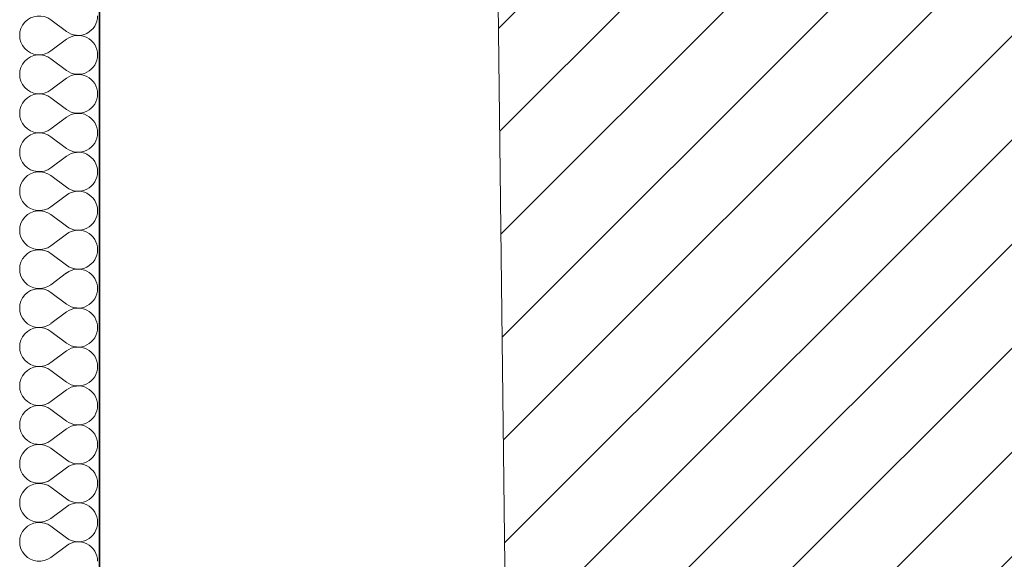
# Model space of a CAD drawing. Header units: millimetres. Extents: x 82175 to 237000, y 24756 to 471700.
# Tile 87 of 256: x 122665 to 125071, y 236468 to 237787. Entities that reach past the tile are written whole.
import ezdxf

# ---------------------------------------------------------------- set-up
doc = ezdxf.new("R2010")
doc.units = ezdxf.units.MM
doc.layers.add('- A - ocieplenie', color=8, linetype='Continuous')

# ---------------------------------------------------------------- blocks, each defined once
blk = doc.blocks.new('*X17')
at = {"layer": '- A - ocieplenie', "linetype": 'Continuous', "lineweight": 13, "ltscale": 100}
for p, q in [((49898.5, 247318.2), (49936.6, 247289.6)), ((49898.5, 247242), (49936.6, 247270.6)), ((49898.5, 247223), (49936.6, 247194.4)), ((49898.5, 247146.8), (49936.6, 247175.4)), ((49898.5, 247127.7), (49936.6, 247099.2)), ((49898.5, 247051.5), (49936.6, 247080.1)), ((49898.5, 247032.5), (49936.6, 247003.9)), ((49898.5, 246956.3), (49936.6, 246984.9)), ((49898.5, 246937.3), (49936.6, 246908.7)), ((49898.5, 246861.1), (49936.6, 246889.6)), ((49898.5, 246842), (49936.6, 246813.4)), ((49898.5, 246765.8), (49936.6, 246794.4)), ((49898.5, 246746.8), (49936.6, 246718.2)), ((49898.5, 246670.6), (49936.6, 246699.2)), ((49898.5, 246651.5), (49936.6, 246623)), ((49898.5, 246575.4), (49936.6, 246603.9)), ((49898.5, 246556.3), (49936.6, 246527.7)), ((49898.5, 246480.1), (49936.6, 246508.7)), ((49898.5, 246461.1), (49936.6, 246432.5)), ((49898.5, 246384.9), (49936.6, 246413.4)), ((49898.5, 246365.8), (49936.6, 246337.3)), ((49898.5, 246289.6), (49936.6, 246318.2)), ((49898.5, 246270.6), (49936.6, 246242)), ((49898.5, 246194.4), (49936.6, 246223)), ((49898.5, 246175.4), (49936.6, 246146.8)), ((49898.5, 246099.2), (49936.6, 246127.7)), ((49898.5, 246080.1), (49936.6, 246051.5)), ((49898.5, 246003.9), (49936.6, 246032.5))]:
    blk.add_line(p, q, dxfattribs=at)
for centre, start, end in [((49869.9, 247280.1), 53.1301, 306.8699), ((49965.2, 247327.7), 233.1301, 0), ((49965.2, 247232.5), 0, 126.8699), ((49869.9, 247184.9), 53.1301, 306.8699), ((49965.2, 247232.5), 233.1301, 0), ((49965.2, 247137.3), 0, 126.8699), ((49869.9, 247089.6), 53.1301, 306.8699), ((49965.2, 247137.3), 233.1301, 0), ((49965.2, 247042), 0, 126.8699), ((49869.9, 246994.4), 53.1301, 306.8699), ((49965.2, 247042), 233.1301, 0), ((49965.2, 246946.8), 0, 126.8699), ((49869.9, 246899.2), 53.1301, 306.8699), ((49965.2, 246946.8), 233.1301, 0), ((49965.2, 246851.5), 0, 126.8699), ((49869.9, 246803.9), 53.1301, 306.8699), ((49965.2, 246851.5), 233.1301, 0), ((49965.2, 246756.3), 0, 126.8699), ((49869.9, 246708.7), 53.1301, 306.8699), ((49965.2, 246756.3), 233.1301, 0), ((49965.2, 246661.1), 0, 126.8699), ((49869.9, 246613.4), 53.1301, 306.8699), ((49965.2, 246661.1), 233.1301, 0), ((49965.2, 246565.8), 0, 126.8699), ((49869.9, 246518.2), 53.1301, 306.8699), ((49965.2, 246565.8), 233.1301, 0), ((49965.2, 246470.6), 0, 126.8699), ((49869.9, 246423), 53.1301, 306.8699), ((49965.2, 246470.6), 233.1301, 0), ((49965.2, 246375.4), 0, 126.8699), ((49869.9, 246327.7), 53.1301, 306.8699), ((49965.2, 246375.4), 233.1301, 0), ((49965.2, 246280.1), 0, 126.8699), ((49869.9, 246232.5), 53.1301, 306.8699), ((49965.2, 246280.1), 233.1301, 0), ((49965.2, 246184.9), 0, 126.8699), ((49869.9, 246137.3), 53.1301, 306.8699), ((49965.2, 246184.9), 233.1301, 0), ((49965.2, 246089.6), 0, 126.8699), ((49869.9, 246042), 53.1301, 306.8699), ((49965.2, 246089.6), 233.1301, 0), ((49965.2, 245994.4), 0, 126.8699)]:
    blk.add_arc(centre, 47.6, start, end, dxfattribs=at)

msp = doc.modelspace()

# ---------------------------------------------------------------- hatches: boundary and pattern name
at = {"linetype": 'Continuous', "lineweight": 15}
h = msp.add_hatch(dxfattribs=at)
h.set_pattern_fill('Bloczki_ceramiczne_0004', color=8, style=0, pattern_type=2)
h.set_pattern_definition([(45, (-135208.59, 523986.62), (-127.27922, 127.27922), [])])
h.paths.add_polyline_path([(123678.8, 250863.9), (123869, 234875.6), (124009.9, 234678.5), (126631.9, 234672.5), (126631.9, 250847.6)])

# ---------------------------------------------------------------- linework, layer by layer
at = {"layer": '- A - ocieplenie', "color": 8, "linetype": 'Continuous', "lineweight": 35, "ltscale": 100, "flags": 128}
msp.add_lwpolyline([(122860, 235378.9), (122860, 247958.9)], dxfattribs=at)
at = {"color": 8, "linetype": 'Continuous', "lineweight": 13, "ltscale": 100, "flags": 128}
msp.add_lwpolyline([(123678.8, 250863.9), (123869, 234875.6), (124009.9, 234678.5), (126631.9, 234672.5), (126631.9, 250847.6)], close=True, dxfattribs=at)

# ---------------------------------------------------------------- block references
at = {"color": 8, "linetype": 'Continuous', "lineweight": 20, "ltscale": 100}
msp.add_blockref('*X17', (72842.4, -9531.6), dxfattribs=at)

doc.saveas('drawing.dxf')
